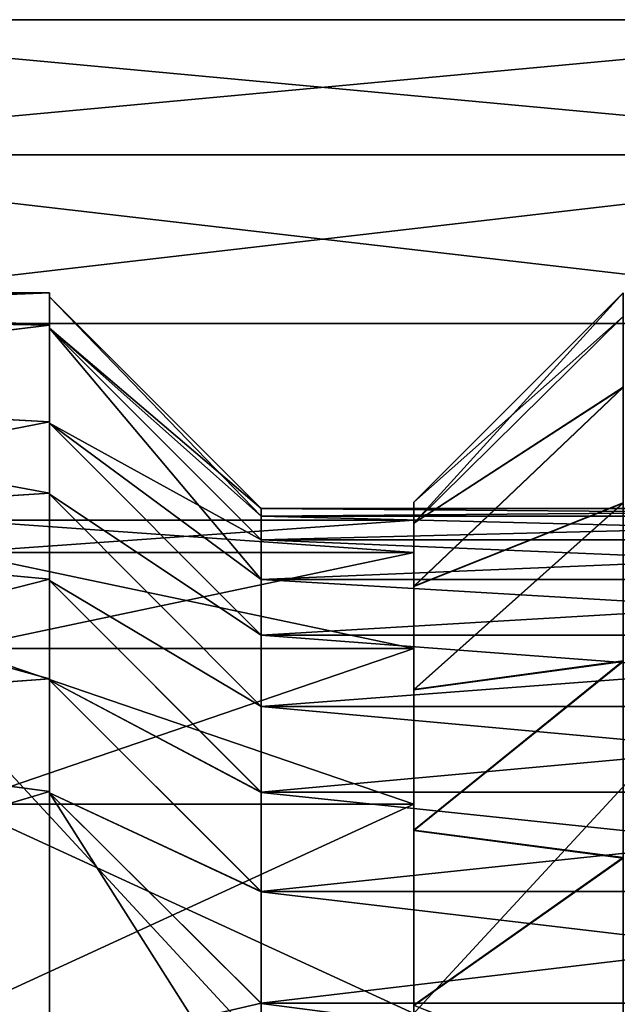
# Model space of a CAD drawing. Header units: metres. Extents: x -62 to 300, y -109 to 109.
# Tile 45 of 256: x -34.9 to -31.62, y -69.71 to -64.3. Entities that reach past the tile are written whole.
import ezdxf

# ---------------------------------------------------------------- set-up
doc = ezdxf.new("R2010")
doc.units = ezdxf.units.M
doc.layers.add('solid_500635', color=7, linetype='CONTINUOUS')

msp = doc.modelspace()

# ---------------------------------------------------------------- linework, layer by layer
at = {"layer": 'solid_500635'}
for points in [[(-29.239401, -65.041672, -13.669705), (-37.239399, -65.041672, -13.669705), (-37.239399, -64.300003, -12.169705)], [(-29.239401, -64.300003, -12.169705), (-29.239401, -65.041672, -13.669705), (-37.239399, -64.300003, -12.169705)], [(-29.239401, -64.300003, -2.169705), (-29.239401, -64.300003, -12.169705), (-37.239399, -64.300003, -12.169705)], [(-29.239401, -64.300003, -2.169705), (-37.239399, -64.300003, -12.169705), (-37.239399, -64.300003, -2.169705)], [(-29.239401, -64.300003, -2.169705), (-37.239399, -64.300003, -2.169705), (-37.239399, -65.041672, -0.669705)], [(-29.239401, -65.041672, -0.669705), (-29.239401, -64.300003, -2.169705), (-37.239399, -65.041672, -0.669705)], [(-29.239401, -65.969872, -15.062011), (-37.239399, -65.969872, -15.062011), (-37.239399, -65.041672, -13.669705)], [(-29.239401, -65.041672, -13.669705), (-29.239401, -65.969872, -15.062011), (-37.239399, -65.041672, -13.669705)], [(-29.239401, -65.041672, -0.669705), (-37.239399, -65.041672, -0.669705), (-37.239399, -65.969872, 0.722599)], [(-29.239401, -65.969872, 0.722599), (-29.239401, -65.041672, -0.669705), (-37.239399, -65.969872, 0.722599)], [(-37.739399, -65.800003, -7.169705), (-34.739399, -65.800003, -7.169705), (-34.739399, -65.978836, -5.240397)], [(-37.739399, -65.922844, -8.771162), (-34.739399, -65.978836, -9.099014), (-34.739399, -65.800003, -7.169705)], [(-37.739399, -65.922844, -8.771162), (-34.739399, -65.800003, -7.169705), (-37.739399, -65.800003, -7.169705)], [(-37.739399, -65.923347, -5.564992), (-37.739399, -65.800003, -7.169705), (-34.739399, -65.978836, -5.240397)], [(-34.739399, -65.994324, -5.281762), (-34.739399, -65.978836, -5.240397), (-34.739399, -65.800003, -7.169705)], [(-34.739399, -65.822502, -7.169705), (-34.739399, -65.800003, -7.169705), (-34.739399, -65.978836, -9.099014)], [(-34.739399, -65.822502, -7.169705), (-34.739399, -65.994324, -5.281762), (-34.739399, -65.800003, -7.169705)], [(-34.739399, -65.994209, -9.057077), (-33.5774, -66.984497, -7.169705), (-34.739399, -65.822502, -7.169705)], [(-33.577423, -67.027191, -6.278922), (-34.739399, -65.822502, -7.169705), (-33.5774, -66.984497, -7.169705)], [(-34.739399, -65.994209, -9.057077), (-34.739399, -65.822502, -7.169705), (-34.739399, -65.978836, -9.099014)], [(-33.577423, -67.027191, -6.278922), (-34.739399, -65.994324, -5.281762), (-34.739399, -65.822502, -7.169705)], [(-31.589401, -65.800003, -7.172228), (-32.739399, -67.066597, -8.64014), (-32.739399, -66.950439, -7.171034)], [(-31.589399, -65.930954, -8.822865), (-32.739399, -67.066597, -8.64014), (-31.589401, -65.800003, -7.172228)], [(-31.589401, -65.800003, -7.172228), (-32.739399, -66.950439, -7.171034), (-31.589399, -65.930168, -5.521517)], [(-37.739399, -65.922844, -8.771162), (-37.739399, -66.343239, -10.503309), (-34.739399, -65.978836, -9.099014)], [(-37.739399, -66.345001, -3.830834), (-37.739399, -65.923347, -5.564992), (-34.739399, -65.978836, -5.240397)], [(-31.589399, -65.930168, -5.521517), (-32.739399, -66.950439, -7.171034), (-32.739399, -67.066177, -5.701913)], [(-31.589399, -65.930168, -5.521517), (-32.739399, -67.066177, -5.701913), (-31.589394, -66.318169, -3.911948)], [(-31.589401, -66.319717, -10.432219), (-32.739399, -67.066597, -8.64014), (-31.589399, -65.930954, -8.822865)], [(-37.739399, -66.345001, -3.830834), (-34.739399, -65.978836, -5.240397), (-34.739399, -66.509102, -3.376511)], [(-37.739399, -66.343239, -10.503309), (-34.739399, -66.509102, -10.9629), (-34.739399, -65.978836, -9.099014)], [(-29.239401, -65.969872, -15.062011), (-37.239399, -74.630127, -20.06201), (-37.239399, -65.969872, -15.062011)], [(-29.239401, -65.969872, -15.062011), (-29.239401, -74.630127, -20.06201), (-37.239399, -74.630127, -20.06201)], [(-29.239401, -74.630127, 5.7226), (-37.239399, -65.969872, 0.722599), (-37.239399, -74.630127, 5.7226)], [(-29.239401, -74.630127, 5.7226), (-29.239401, -65.969872, 0.722599), (-37.239399, -65.969872, 0.722599)], [(-34.739399, -66.517006, -3.419146), (-34.739399, -66.509102, -3.376511), (-34.739399, -65.978836, -5.240397)], [(-34.739399, -65.994324, -5.281762), (-34.739399, -66.517006, -3.419146), (-34.739399, -65.978836, -5.240397)], [(-34.739399, -66.516647, -10.919341), (-34.739399, -65.978836, -9.099014), (-34.739399, -66.509102, -10.9629)], [(-34.739399, -66.516647, -10.919341), (-34.739399, -65.994209, -9.057077), (-34.739399, -65.978836, -9.099014)], [(-34.739399, -65.994209, -9.057077), (-33.577412, -67.156845, -8.953296), (-33.577415, -67.027153, -8.06016)], [(-34.739399, -66.516647, -10.919341), (-33.577412, -67.156845, -8.953296), (-34.739399, -65.994209, -9.057077)], [(-34.739399, -65.994209, -9.057077), (-33.577415, -67.027153, -8.06016), (-33.5774, -66.984497, -7.169705)], [(-33.577396, -67.375328, -4.499724), (-34.739399, -66.517006, -3.419146), (-34.739399, -65.994324, -5.281762)], [(-33.577415, -67.15696, -5.38551), (-34.739399, -65.994324, -5.281762), (-33.577423, -67.027191, -6.278922)], [(-33.577396, -67.375328, -4.499724), (-34.739399, -65.994324, -5.281762), (-33.577415, -67.15696, -5.38551)], [(-37.739399, -66.343239, -10.503309), (-37.739399, -67.092796, -12.217215), (-34.739399, -66.509102, -10.9629)], [(-37.739399, -66.345001, -3.830834), (-34.739399, -66.509102, -3.376511), (-34.739399, -66.900948, -2.489233)], [(-37.739399, -67.095825, -2.116673), (-37.739399, -66.345001, -3.830834), (-34.739399, -66.900948, -2.489233)], [(-31.589394, -66.318169, -3.911948), (-32.739399, -67.066177, -5.701913), (-32.739399, -67.412079, -4.26674)], [(-31.589394, -66.318169, -3.911948), (-32.739399, -67.412079, -4.26674), (-31.58939, -66.953957, -2.384151)], [(-31.589401, -66.319717, -10.432219), (-32.739399, -67.412918, -10.075263), (-32.739399, -67.066597, -8.64014)], [(-31.589397, -66.95623, -11.959693), (-32.739399, -67.412918, -10.075263), (-31.589401, -66.319717, -10.432219)], [(-37.739399, -67.092796, -12.217215), (-34.739399, -66.900948, -11.850178), (-34.739399, -66.509102, -10.9629)], [(-34.739399, -66.907433, -2.526993), (-34.739399, -66.900948, -2.489233), (-34.739399, -66.509102, -3.376511)], [(-34.739399, -66.517006, -3.419146), (-34.739399, -66.907433, -2.526993), (-34.739399, -66.509102, -3.376511)], [(-34.739399, -66.906967, -11.811474), (-34.739399, -66.509102, -10.9629), (-34.739399, -66.900948, -11.850178)], [(-34.739399, -66.906967, -11.811474), (-34.739399, -66.516647, -10.919341), (-34.739399, -66.509102, -10.9629)], [(-34.739399, -66.516647, -10.919341), (-33.5774, -67.681335, -10.704842), (-33.577396, -67.375092, -9.838881)], [(-34.739399, -66.906967, -11.811474), (-33.5774, -67.681335, -10.704842), (-34.739399, -66.516647, -10.919341)], [(-34.739399, -66.516647, -10.919341), (-33.577396, -67.375092, -9.838881), (-33.577412, -67.156845, -8.953296)], [(-33.577404, -67.681709, -3.633669), (-34.739399, -66.907433, -2.526993), (-34.739399, -66.517006, -3.419146)], [(-33.577404, -67.681709, -3.633669), (-34.739399, -66.517006, -3.419146), (-33.577396, -67.375328, -4.499724)], [(-37.739399, -67.095825, -2.116673), (-34.739399, -66.900948, -2.489233), (-34.739399, -67.372688, -1.642324)], [(-37.739399, -67.092796, -12.217215), (-34.739399, -67.372688, -12.697086), (-34.739399, -66.900948, -11.850178)], [(-34.739399, -67.380524, -1.672469), (-34.739399, -67.372688, -1.642324), (-34.739399, -66.900948, -2.489233)], [(-34.739399, -66.907433, -2.526993), (-34.739399, -67.380524, -1.672469), (-34.739399, -66.900948, -2.489233)], [(-34.739399, -67.37999, -12.666069), (-34.739399, -66.900948, -11.850178), (-34.739399, -67.372688, -12.697086)], [(-34.739399, -67.37999, -12.666069), (-34.739399, -66.906967, -11.811474), (-34.739399, -66.900948, -11.850178)], [(-34.739399, -66.906967, -11.811474), (-33.5774, -68.072563, -11.538662), (-33.5774, -67.681335, -10.704842)], [(-34.739399, -67.37999, -12.666069), (-33.5774, -68.072563, -11.538662), (-34.739399, -66.906967, -11.811474)], [(-33.5774, -68.073036, -2.79986), (-34.739399, -67.380524, -1.672469), (-34.739399, -66.907433, -2.526993)], [(-33.5774, -68.073036, -2.79986), (-34.739399, -66.907433, -2.526993), (-33.577404, -67.681709, -3.633669)], [(-32.739399, -67.066177, -5.701913), (-32.739399, -66.950439, -7.171034), (-32.739399, -67.066597, -8.64014)], [(-31.58939, -66.953957, -2.384151), (-32.739399, -67.412079, -4.26674), (-32.739399, -67.979622, -2.904788)], [(-31.58939, -66.953957, -2.384151), (-32.739399, -67.979622, -2.904788), (-31.589401, -67.822021, -0.975038)], [(-31.589397, -66.95623, -11.959693), (-32.739399, -67.980888, -11.437116), (-32.739399, -67.412918, -10.075263)], [(-31.589403, -67.825005, -13.36845), (-32.739399, -67.980888, -11.437116), (-31.589397, -66.95623, -11.959693)], [(-28.401386, -67.027161, -6.279216), (-33.577423, -67.027191, -6.278922), (-33.5774, -66.984497, -7.169705)], [(-28.4014, -66.984497, -7.169705), (-33.5774, -66.984497, -7.169705), (-33.577415, -67.027153, -8.06016)], [(-28.401384, -67.027168, -8.060263), (-28.4014, -66.984497, -7.169705), (-33.577415, -67.027153, -8.06016)], [(-28.401386, -67.027161, -6.279216), (-33.5774, -66.984497, -7.169705), (-28.4014, -66.984497, -7.169705)], [(-32.739399, -67.22776, -8.974377), (-35.239399, -67.22776, -8.974377), (-35.239399, -67.050011, -7.169705)], [(-32.739399, -67.050011, -7.169705), (-35.239399, -67.050011, -7.169705), (-35.239399, -67.22776, -5.365034)], [(-32.739399, -67.22776, -8.974377), (-35.239399, -67.050011, -7.169705), (-32.739399, -67.050011, -7.169705)], [(-32.739399, -67.050011, -7.169705), (-35.239399, -67.22776, -5.365034), (-32.739399, -67.22776, -5.365034)], [(-28.401386, -67.027161, -6.279216), (-28.40139, -67.156853, -5.386052), (-33.577423, -67.027191, -6.278922)], [(-28.40139, -67.156853, -5.386052), (-33.577415, -67.15696, -5.38551), (-33.577423, -67.027191, -6.278922)], [(-28.401384, -67.027168, -8.060263), (-33.577415, -67.027153, -8.06016), (-33.577412, -67.156845, -8.953296)], [(-28.401388, -67.156876, -8.953484), (-28.401384, -67.027168, -8.060263), (-33.577412, -67.156845, -8.953296)], [(-32.739399, -67.22776, -8.974377), (-32.739399, -67.050011, -7.169705), (-32.739399, -67.22776, -5.365034)], [(-32.739399, -67.412079, -4.26674), (-32.739399, -67.066177, -5.701913), (-32.739399, -67.066597, -8.64014)], [(-32.739399, -67.412079, -4.26674), (-32.739399, -67.066597, -8.64014), (-32.739399, -67.412918, -10.075263)], [(-37.739399, -67.092796, -12.217215), (-37.739399, -68.138664, -13.775963), (-34.739399, -67.372688, -12.697086)], [(-37.739399, -67.095825, -2.116673), (-34.739399, -67.372688, -1.642324), (-34.739399, -67.920647, -0.842297)], [(-37.739399, -68.14254, -0.558663), (-37.739399, -67.095825, -2.116673), (-34.739399, -67.920647, -0.842297)], [(-28.40139, -67.156853, -5.386052), (-28.401403, -67.375114, -4.500446), (-33.577415, -67.15696, -5.38551)], [(-28.401403, -67.375114, -4.500446), (-33.577396, -67.375328, -4.499724), (-33.577415, -67.15696, -5.38551)], [(-28.401388, -67.156876, -8.953484), (-33.577412, -67.156845, -8.953296), (-33.577396, -67.375092, -9.838881)], [(-28.401403, -67.37516, -9.83913), (-28.401388, -67.156876, -8.953484), (-33.577396, -67.375092, -9.838881)], [(-32.739399, -67.75415, -10.709611), (-35.239399, -67.75415, -10.709611), (-35.239399, -67.22776, -8.974377)], [(-32.739399, -67.75415, -10.709611), (-35.239399, -67.22776, -8.974377), (-32.739399, -67.22776, -8.974377)], [(-32.739399, -67.22776, -5.365034), (-35.239399, -67.22776, -5.365034), (-35.239399, -67.75415, -3.6298)], [(-32.739399, -67.22776, -5.365034), (-35.239399, -67.75415, -3.6298), (-32.739399, -67.75415, -3.6298)], [(-32.739399, -67.22776, -8.974377), (-32.739399, -67.22776, -5.365034), (-32.739399, -67.75415, -3.6298)], [(-32.739399, -67.75415, -10.709611), (-32.739399, -67.22776, -8.974377), (-32.739399, -67.75415, -3.6298)], [(-37.739399, -68.138664, -13.775963), (-34.739399, -67.920647, -13.497114), (-34.739399, -67.372688, -12.697086)], [(-34.739399, -67.928703, -0.869141), (-34.739399, -67.920647, -0.842297), (-34.739399, -67.372688, -1.642324)], [(-34.739399, -67.380524, -1.672469), (-34.739399, -67.928703, -0.869141), (-34.739399, -67.372688, -1.642324)], [(-34.739399, -67.928131, -13.469506), (-34.739399, -67.372688, -12.697086), (-34.739399, -67.920647, -13.497114)], [(-34.739399, -67.928131, -13.469506), (-34.739399, -67.37999, -12.666069), (-34.739399, -67.372688, -12.697086)], [(-34.739399, -67.37999, -12.666069), (-33.5774, -68.544235, -12.329803), (-33.5774, -68.072563, -11.538662)], [(-34.739399, -67.928131, -13.469506), (-33.5774, -68.544235, -12.329803), (-34.739399, -67.37999, -12.666069)], [(-33.577396, -68.544769, -2.008801), (-34.739399, -67.928703, -0.869141), (-34.739399, -67.380524, -1.672469)], [(-33.577396, -68.544769, -2.008801), (-34.739399, -67.380524, -1.672469), (-33.5774, -68.073036, -2.79986)], [(-28.4014, -67.681374, -3.634471), (-33.577404, -67.681709, -3.633669), (-33.577396, -67.375328, -4.499724)], [(-28.401403, -67.37516, -9.83913), (-33.577396, -67.375092, -9.838881), (-33.5774, -67.681335, -10.704842)], [(-28.4014, -67.68145, -10.705126), (-28.401403, -67.37516, -9.83913), (-33.5774, -67.681335, -10.704842)], [(-28.401403, -67.375114, -4.500446), (-28.4014, -67.681374, -3.634471), (-33.577396, -67.375328, -4.499724)], [(-32.739399, -67.979622, -2.904788), (-32.739399, -67.412079, -4.26674), (-32.739399, -67.412918, -10.075263)], [(-32.739399, -67.979622, -2.904788), (-32.739399, -67.412918, -10.075263), (-32.739399, -67.980888, -11.437116)], [(-28.4014, -67.681374, -3.634471), (-28.4014, -68.072617, -2.800643), (-33.577404, -67.681709, -3.633669)], [(-28.4014, -68.072617, -2.800643), (-33.5774, -68.073036, -2.79986), (-33.577404, -67.681709, -3.633669)], [(-28.4014, -67.68145, -10.705126), (-33.5774, -67.681335, -10.704842), (-33.5774, -68.072563, -11.538662)], [(-28.4014, -68.072716, -11.538951), (-28.4014, -67.68145, -10.705126), (-33.5774, -68.072563, -11.538662)], [(-32.739399, -68.608871, -12.308682), (-35.239399, -68.608871, -12.308682), (-35.239399, -67.75415, -10.709611)], [(-32.739399, -68.608871, -12.308682), (-35.239399, -67.75415, -10.709611), (-32.739399, -67.75415, -10.709611)], [(-32.739399, -67.75415, -3.6298), (-35.239399, -67.75415, -3.6298), (-35.239399, -68.608871, -2.030729)], [(-32.739399, -67.75415, -3.6298), (-35.239399, -68.608871, -2.030729), (-32.739399, -68.608871, -2.030729)], [(-32.739399, -67.75415, -10.709611), (-32.739399, -67.75415, -3.6298), (-32.739399, -68.608871, -2.030729)], [(-32.739399, -68.608871, -12.308682), (-32.739399, -67.75415, -10.709611), (-32.739399, -68.608871, -2.030729)], [(-31.589401, -67.822021, -0.975038), (-32.739399, -67.979622, -2.904788), (-32.739399, -68.752777, -1.651111)], [(-31.589401, -67.822021, -0.975038), (-32.739399, -68.752777, -1.651111), (-31.589405, -68.901878, 0.281322)], [(-31.589403, -67.825005, -13.36845), (-32.739399, -68.754517, -12.690675), (-32.739399, -67.980888, -11.437116)], [(-31.589405, -68.90554, -14.624369), (-32.739399, -68.754517, -12.690675), (-31.589403, -67.825005, -13.36845)], [(-37.739399, -68.14254, -0.558663), (-34.739399, -67.920647, -0.842297), (-34.739399, -68.540604, -0.095705)], [(-37.739399, -68.138664, -13.775963), (-34.739399, -68.540604, -14.243707), (-34.739399, -67.920647, -13.497114)], [(-34.739399, -68.547005, -0.122034), (-34.739399, -68.540604, -0.095705), (-34.739399, -67.920647, -0.842297)], [(-34.739399, -67.928703, -0.869141), (-34.739399, -68.547005, -0.122034), (-34.739399, -67.920647, -0.842297)], [(-34.739399, -68.546417, -14.216726), (-34.739399, -67.920647, -13.497114), (-34.739399, -68.540604, -14.243707)], [(-34.739399, -68.546417, -14.216726), (-34.739399, -67.928131, -13.469506), (-34.739399, -67.920647, -13.497114)], [(-34.739399, -67.928131, -13.469506), (-33.5774, -69.089844, -13.068199), (-33.5774, -68.544235, -12.329803)], [(-34.739399, -68.546417, -14.216726), (-33.5774, -69.089844, -13.068199), (-34.739399, -67.928131, -13.469506)], [(-33.5774, -69.090408, -1.270524), (-34.739399, -68.547005, -0.122034), (-34.739399, -67.928703, -0.869141)], [(-33.5774, -69.090408, -1.270524), (-34.739399, -67.928703, -0.869141), (-33.577396, -68.544769, -2.008801)], [(-32.739399, -68.752777, -1.651111), (-32.739399, -67.979622, -2.904788), (-32.739399, -67.980888, -11.437116)], [(-32.739399, -68.752777, -1.651111), (-32.739399, -67.980888, -11.437116), (-32.739399, -68.754517, -12.690675)], [(-28.4014, -68.072716, -11.538951), (-33.5774, -68.072563, -11.538662), (-33.5774, -68.544235, -12.329803)], [(-28.4014, -68.072617, -2.800643), (-28.401403, -68.544304, -2.009499), (-33.5774, -68.073036, -2.79986)], [(-28.401403, -68.544418, -12.330079), (-28.4014, -68.072716, -11.538951), (-33.5774, -68.544235, -12.329803)], [(-28.401403, -68.544304, -2.009499), (-33.577396, -68.544769, -2.008801), (-33.5774, -68.073036, -2.79986)], [(-37.739399, -68.138664, -13.775963), (-37.739399, -69.435303, -15.114885), (-34.739399, -68.540604, -14.243707)], [(-37.739399, -69.439903, 0.779452), (-37.739399, -68.14254, -0.558663), (-34.739399, -68.540604, -0.095705)], [(-37.739399, -69.439903, 0.779452), (-34.739399, -68.540604, -0.095705), (-34.739399, -69.972183, 1.209294)], [(-37.739399, -69.435303, -15.114885), (-34.739399, -69.972183, -15.548705), (-34.739399, -68.540604, -14.243707)], [(-34.739399, -69.974388, 1.182729), (-34.739399, -69.972183, 1.209294), (-34.739399, -68.540604, -0.095705)], [(-34.739399, -68.547005, -0.122034), (-34.739399, -69.974388, 1.182729), (-34.739399, -68.540604, -0.095705)], [(-34.739399, -69.973709, -15.521628), (-34.739399, -68.540604, -14.243707), (-34.739399, -69.972183, -15.548705)], [(-34.739399, -69.973709, -15.521628), (-34.739399, -68.546417, -14.216726), (-34.739399, -68.540604, -14.243707)], [(-34.739399, -68.546417, -14.216726), (-33.5774, -69.703476, -13.747274), (-33.5774, -69.089844, -13.068199)], [(-34.739399, -69.973709, -15.521628), (-33.5774, -69.703476, -13.747274), (-34.739399, -68.546417, -14.216726)], [(-33.5774, -70.380486, 0.023198), (-34.739399, -69.974388, 1.182729), (-34.739399, -68.547005, -0.122034)], [(-33.5774, -69.704071, -0.591542), (-34.739399, -68.547005, -0.122034), (-33.5774, -69.090408, -1.270524)], [(-33.5774, -70.380486, 0.023198), (-34.739399, -68.547005, -0.122034), (-33.5774, -69.704071, -0.591542)], [(-28.401403, -68.544418, -12.330079), (-33.5774, -68.544235, -12.329803), (-33.5774, -69.089844, -13.068199)], [(-28.401402, -69.09005, -13.068451), (-28.401403, -68.544418, -12.330079), (-33.5774, -69.089844, -13.068199)], [(-28.401402, -69.089935, -1.271103), (-33.5774, -69.090408, -1.270524), (-33.577396, -68.544769, -2.008801)], [(-28.401403, -68.544304, -2.009499), (-28.401402, -69.089935, -1.271103), (-33.577396, -68.544769, -2.008801)], [(-32.739399, -69.759193, -13.710363), (-35.239399, -69.759193, -13.710363), (-35.239399, -68.608871, -12.308682)], [(-32.739399, -69.759193, -13.710363), (-35.239399, -68.608871, -12.308682), (-32.739399, -68.608871, -12.308682)], [(-32.739399, -68.608871, -2.030729), (-35.239399, -68.608871, -2.030729), (-35.239399, -69.759193, -0.629047)], [(-32.739399, -68.608871, -2.030729), (-35.239399, -69.759193, -0.629047), (-32.739399, -69.759193, -0.629047)], [(-32.739399, -68.608871, -12.308682), (-32.739399, -68.608871, -2.030729), (-32.739399, -69.759193, -0.629047)], [(-32.739399, -69.759193, -13.710363), (-32.739399, -68.608871, -12.308682), (-32.739399, -69.759193, -0.629047)], [(-32.739399, -69.714066, -0.533313), (-32.739399, -68.752777, -1.651111), (-32.739399, -68.754517, -12.690675)], [(-31.589405, -68.901878, 0.281322), (-32.739399, -68.752777, -1.651111), (-32.739399, -69.714066, -0.533313)], [(-32.739399, -69.714066, -0.533313), (-32.739399, -68.754517, -12.690675), (-32.739399, -69.716286, -13.808294)], [(-31.589405, -68.90554, -14.624369), (-32.739399, -69.716286, -13.808294), (-32.739399, -68.754517, -12.690675)], [(-31.589405, -68.901878, 0.281322), (-32.739399, -69.714066, -0.533313), (-31.589378, -70.167603, 1.353422)], [(-31.589394, -70.171806, -15.695856), (-32.739399, -69.716286, -13.808294), (-31.589405, -68.90554, -14.624369)], [(-28.401402, -69.09005, -13.068451), (-33.5774, -69.089844, -13.068199), (-33.5774, -69.703476, -13.747274)], [(-28.401402, -69.089935, -1.271103), (-28.401402, -69.70359, -0.592025), (-33.5774, -69.090408, -1.270524)], [(-28.401402, -69.703712, -13.747509), (-28.401402, -69.09005, -13.068451), (-33.5774, -69.703476, -13.747274)], [(-28.401402, -69.70359, -0.592025), (-33.5774, -69.704071, -0.591542), (-33.5774, -69.090408, -1.270524)], [(-37.739399, -69.435303, -15.114885), (-37.739399, -70.950462, -16.204773), (-34.739399, -69.972183, -15.548705)], [(-37.739399, -70.95575, 1.868489), (-37.739399, -69.439903, 0.779452), (-34.739399, -69.972183, 1.209294)], [(-34.739399, -69.973709, -15.521628), (-33.5774, -70.379845, -14.362083), (-33.5774, -69.703476, -13.747274)], [(-28.401402, -69.703712, -13.747509), (-33.5774, -69.703476, -13.747274), (-33.5774, -70.379845, -14.362083)], [(-28.401402, -69.70359, -0.592025), (-28.4014, -70.379982, 0.022788), (-33.5774, -69.704071, -0.591542)], [(-28.4014, -70.380119, -14.362308), (-28.401402, -69.703712, -13.747509), (-33.5774, -70.379845, -14.362083)], [(-28.4014, -70.379982, 0.022788), (-33.5774, -70.380486, 0.023198), (-33.5774, -69.704071, -0.591542)]]:
    msp.add_3dface(points, dxfattribs=at)

doc.saveas('drawing.dxf')
